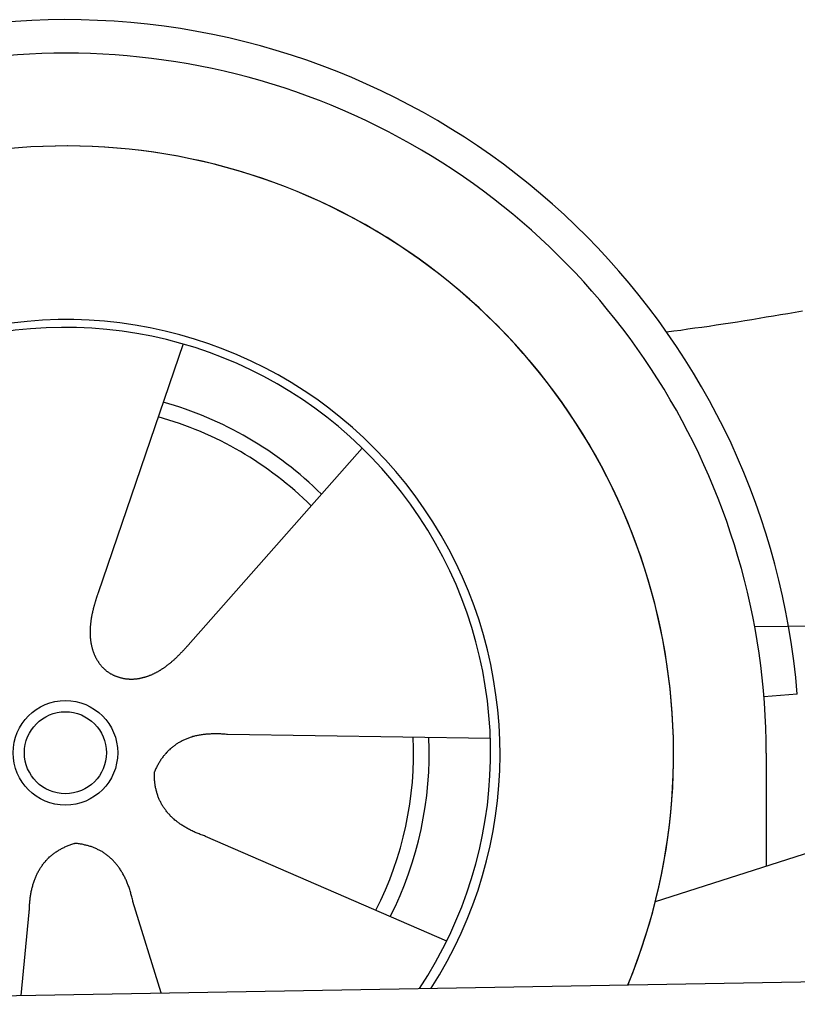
# Model space of a CAD drawing. Extents: x 562 to 7231, y 5417 to 12376.
# Tile 54 of 62: x 4734 to 5182, y 10529 to 11096. Entities that reach past the tile are written whole.
import ezdxf

# ---------------------------------------------------------------- set-up
doc = ezdxf.new("R2010")
doc.units = 0
doc.layers.get('0').update_dxf_attribs({"linetype": 'CONTINUOUS'})
doc.layers.add('CAR', color=10, linetype='CONTINUOUS')

msp = doc.modelspace()

# ---------------------------------------------------------------- linework, layer by layer
msp.add_line((4651.048, 10533.011), (6015.84, 10556.834))
at = {"layer": 'CAR'}
for p, q in [((4828.416, 10909.642), (4779.434, 10766.366)), ((4931.588, 10849.669), (4831.325, 10736.202)), ((5737.684, 10792.362), (5100.452, 10588.408)), ((5157.725, 10746.862), (5615.135, 10753.139)), ((5182.312, 10707.977), (5163.086, 10706.413)), ((5005.444, 10682.457), (4854.044, 10684.766)), ((5164.414, 10673.928), (5164.45, 10608.891)), ((4980.288, 10565.801), (4841.392, 10626.093)), ((4815.725, 10535.917), (4799.494, 10588.592)), ((4735.193, 10534.511), (4739.783, 10582.494))]:
    msp.add_line(p, q, dxfattribs=at)
for points in [[(5185.22, 10928.6, 0), (5181.04, 10927.8, 0), (5176.87, 10927.1, 0), (5172.71, 10926.4, 0), (5168.55, 10925.7, 0), (5164.4, 10925, 0), (5160.26, 10924.3, 0), (5156.12, 10923.6, 0), (5151.99, 10922.9, 0), (5147.87, 10922.3, 0), (5143.76, 10921.6, 0), (5139.65, 10921, 0), (5135.55, 10920.4, 0), (5131.45, 10919.8, 0), (5127.36, 10919.2, 0), (5123.28, 10918.7, 0), (5119.21, 10918.1, 0), (5115.14, 10917.5, 0), (5111.08, 10917, 0), (5107.03, 10916.5, 0)], [(4779.43, 10766.4, 0), (4779.33, 10766, 0), (4779.22, 10765.7, 0), (4779.11, 10765.4, 0), (4779, 10765.1, 0), (4778.9, 10764.8, 0), (4778.79, 10764.4, 0), (4778.68, 10764.1, 0), (4778.58, 10763.8, 0), (4778.47, 10763.5, 0), (4778.37, 10763.2, 0), (4778.27, 10762.8, 0), (4778.16, 10762.5, 0), (4778.06, 10762.2, 0), (4777.96, 10761.9, 0), (4777.86, 10761.5, 0), (4777.76, 10761.2, 0), (4777.67, 10760.9, 0), (4777.57, 10760.5, 0), (4777.47, 10760.2, 0), (4777.38, 10759.9, 0), (4777.29, 10759.6, 0), (4777.19, 10759.2, 0), (4777.1, 10758.9, 0), (4777.01, 10758.6, 0), (4776.92, 10758.2, 0), (4776.84, 10757.9, 0), (4776.75, 10757.6, 0), (4776.67, 10757.2, 0), (4776.58, 10756.9, 0), (4776.5, 10756.6, 0), (4776.42, 10756.2, 0), (4776.34, 10755.9, 0), (4776.27, 10755.6, 0), (4776.19, 10755.2, 0), (4776.12, 10754.9, 0), (4776.04, 10754.6, 0), (4775.97, 10754.2, 0), (4775.91, 10753.9, 0), (4775.84, 10753.6, 0), (4775.77, 10753.2, 0), (4775.71, 10752.9, 0), (4775.65, 10752.6, 0), (4775.59, 10752.2, 0), (4775.53, 10751.9, 0), (4775.48, 10751.6, 0), (4775.42, 10751.2, 0), (4775.37, 10750.9, 0), (4775.32, 10750.6, 0), (4775.28, 10750.2, 0), (4775.23, 10749.9, 0), (4775.19, 10749.6, 0), (4775.15, 10749.2, 0), (4775.11, 10748.9, 0), (4775.07, 10748.5, 0), (4775.04, 10748.2, 0), (4775, 10747.9, 0), (4774.97, 10747.5, 0), (4774.95, 10747.2, 0), (4774.92, 10746.9, 0), (4774.9, 10746.5, 0), (4774.88, 10746.2, 0), (4774.86, 10745.9, 0), (4774.85, 10745.6, 0), (4774.83, 10745.2, 0), (4774.82, 10744.9, 0), (4774.81, 10744.6, 0), (4774.81, 10744.2, 0), (4774.81, 10743.9, 0), (4774.81, 10743.6, 0), (4774.81, 10743.2, 0), (4774.81, 10742.9, 0), (4774.82, 10742.6, 0), (4774.83, 10742.3, 0), (4774.84, 10741.9, 0), (4774.86, 10741.6, 0), (4774.88, 10741.3, 0), (4774.9, 10741, 0), (4774.92, 10740.6, 0), (4774.95, 10740.3, 0), (4774.98, 10740, 0), (4775.01, 10739.7, 0), (4775.05, 10739.3, 0), (4775.08, 10739, 0), (4775.12, 10738.7, 0), (4775.17, 10738.4, 0), (4775.21, 10738.1, 0), (4775.26, 10737.8, 0), (4775.32, 10737.4, 0), (4775.37, 10737.1, 0), (4775.43, 10736.8, 0), (4775.49, 10736.5, 0), (4775.55, 10736.2, 0), (4775.62, 10735.9, 0), (4775.69, 10735.6, 0), (4775.76, 10735.3, 0), (4775.84, 10735, 0), (4775.92, 10734.7, 0), (4776, 10734.4, 0), (4776.09, 10734.1, 0), (4776.18, 10733.8, 0), (4776.27, 10733.5, 0), (4776.36, 10733.2, 0), (4776.46, 10732.9, 0), (4776.56, 10732.6, 0), (4776.66, 10732.3, 0), (4776.77, 10732, 0), (4776.88, 10731.7, 0), (4776.99, 10731.4, 0), (4777.11, 10731.1, 0), (4777.23, 10730.8, 0), (4777.35, 10730.5, 0), (4777.48, 10730.3, 0), (4777.6, 10730, 0), (4777.74, 10729.7, 0), (4777.87, 10729.4, 0), (4778.01, 10729.1, 0), (4778.15, 10728.9, 0), (4778.29, 10728.6, 0), (4778.44, 10728.3, 0), (4778.59, 10728.1, 0), (4778.75, 10727.8, 0), (4778.9, 10727.5, 0), (4779.07, 10727.3, 0), (4779.23, 10727, 0), (4779.4, 10726.8, 0), (4779.57, 10726.5, 0), (4779.74, 10726.3, 0), (4779.92, 10726, 0), (4780.09, 10725.8, 0), (4780.28, 10725.5, 0), (4780.46, 10725.3, 0), (4780.65, 10725, 0), (4780.84, 10724.8, 0), (4781.04, 10724.6, 0), (4781.24, 10724.3, 0), (4781.44, 10724.1, 0), (4781.65, 10723.9, 0), (4781.85, 10723.6, 0), (4782.07, 10723.4, 0), (4782.28, 10723.2, 0), (4782.5, 10723, 0), (4782.72, 10722.8, 0), (4782.94, 10722.5, 0), (4783.17, 10722.3, 0), (4783.4, 10722.1, 0), (4783.63, 10721.9, 0), (4783.87, 10721.7, 0), (4784.11, 10721.5, 0), (4784.35, 10721.3, 0), (4784.6, 10721.1, 0), (4784.85, 10721, 0), (4785.1, 10720.8, 0), (4785.35, 10720.6, 0), (4785.61, 10720.4, 0), (4785.87, 10720.2, 0), (4786.14, 10720.1, 0), (4786.4, 10719.9, 0), (4786.67, 10719.7, 0), (4786.95, 10719.6, 0)], [(4831.33, 10736.2, 0), (4831.1, 10736, 0), (4830.88, 10735.7, 0), (4830.65, 10735.4, 0), (4830.43, 10735.2, 0), (4830.2, 10734.9, 0), (4829.98, 10734.7, 0), (4829.75, 10734.4, 0), (4829.52, 10734.2, 0), (4829.29, 10733.9, 0), (4829.06, 10733.7, 0), (4828.83, 10733.4, 0), (4828.6, 10733.2, 0), (4828.37, 10732.9, 0), (4828.13, 10732.7, 0), (4827.9, 10732.4, 0), (4827.66, 10732.2, 0), (4827.43, 10731.9, 0), (4827.19, 10731.7, 0), (4826.95, 10731.5, 0), (4826.71, 10731.2, 0), (4826.47, 10731, 0), (4826.23, 10730.7, 0), (4825.99, 10730.5, 0), (4825.75, 10730.2, 0), (4825.5, 10730, 0), (4825.26, 10729.8, 0), (4825.01, 10729.5, 0), (4824.77, 10729.3, 0), (4824.52, 10729, 0), (4824.27, 10728.8, 0), (4824.02, 10728.6, 0), (4823.77, 10728.3, 0), (4823.52, 10728.1, 0), (4823.27, 10727.9, 0), (4823.01, 10727.6, 0), (4822.76, 10727.4, 0), (4822.5, 10727.2, 0), (4822.24, 10727, 0), (4821.99, 10726.7, 0), (4821.73, 10726.5, 0), (4821.47, 10726.3, 0), (4821.21, 10726.1, 0), (4820.95, 10725.9, 0), (4820.68, 10725.7, 0), (4820.42, 10725.4, 0), (4820.16, 10725.2, 0), (4819.89, 10725, 0), (4819.62, 10724.8, 0), (4819.36, 10724.6, 0), (4819.09, 10724.4, 0), (4818.82, 10724.2, 0), (4818.55, 10724, 0), (4818.28, 10723.8, 0), (4818, 10723.6, 0), (4817.73, 10723.4, 0), (4817.46, 10723.2, 0), (4817.18, 10723, 0), (4816.9, 10722.8, 0), (4816.63, 10722.6, 0), (4816.35, 10722.5, 0), (4816.07, 10722.3, 0), (4815.79, 10722.1, 0), (4815.51, 10721.9, 0), (4815.23, 10721.7, 0), (4814.95, 10721.6, 0), (4814.66, 10721.4, 0), (4814.38, 10721.2, 0), (4814.09, 10721.1, 0), (4813.81, 10720.9, 0), (4813.52, 10720.7, 0), (4813.23, 10720.6, 0), (4812.94, 10720.4, 0), (4812.65, 10720.3, 0), (4812.36, 10720.1, 0), (4812.07, 10720, 0), (4811.78, 10719.8, 0), (4811.49, 10719.7, 0), (4811.2, 10719.5, 0), (4810.9, 10719.4, 0), (4810.61, 10719.3, 0), (4810.31, 10719.1, 0), (4810.02, 10719, 0), (4809.72, 10718.9, 0), (4809.42, 10718.8, 0), (4809.13, 10718.7, 0), (4808.83, 10718.5, 0), (4808.53, 10718.4, 0), (4808.23, 10718.3, 0), (4807.93, 10718.2, 0), (4807.63, 10718.1, 0), (4807.33, 10718, 0), (4807.03, 10717.9, 0), (4806.72, 10717.8, 0), (4806.42, 10717.7, 0), (4806.12, 10717.6, 0), (4805.82, 10717.5, 0), (4805.51, 10717.5, 0), (4805.21, 10717.4, 0), (4804.9, 10717.3, 0), (4804.6, 10717.2, 0), (4804.29, 10717.2, 0), (4803.99, 10717.1, 0), (4803.68, 10717, 0), (4803.38, 10717, 0), (4803.07, 10716.9, 0), (4802.76, 10716.9, 0), (4802.46, 10716.8, 0), (4802.15, 10716.8, 0), (4801.84, 10716.7, 0), (4801.53, 10716.7, 0), (4801.23, 10716.7, 0), (4800.92, 10716.6, 0), (4800.61, 10716.6, 0), (4800.3, 10716.6, 0), (4800, 10716.6, 0), (4799.69, 10716.5, 0), (4799.38, 10716.5, 0), (4799.08, 10716.5, 0), (4798.77, 10716.5, 0), (4798.46, 10716.5, 0), (4798.15, 10716.5, 0), (4797.85, 10716.5, 0), (4797.54, 10716.5, 0), (4797.24, 10716.6, 0), (4796.93, 10716.6, 0), (4796.62, 10716.6, 0), (4796.32, 10716.6, 0), (4796.01, 10716.6, 0), (4795.71, 10716.7, 0), (4795.41, 10716.7, 0), (4795.1, 10716.8, 0), (4794.8, 10716.8, 0), (4794.5, 10716.9, 0), (4794.2, 10716.9, 0), (4793.9, 10717, 0), (4793.6, 10717, 0), (4793.3, 10717.1, 0), (4793, 10717.2, 0), (4792.7, 10717.2, 0), (4792.4, 10717.3, 0), (4792.1, 10717.4, 0), (4791.81, 10717.5, 0), (4791.51, 10717.6, 0), (4791.22, 10717.7, 0), (4790.93, 10717.8, 0), (4790.63, 10717.9, 0), (4790.34, 10718, 0), (4790.05, 10718.1, 0), (4789.76, 10718.2, 0), (4789.48, 10718.3, 0), (4789.19, 10718.4, 0), (4788.91, 10718.6, 0), (4788.62, 10718.7, 0), (4788.34, 10718.8, 0), (4788.06, 10719, 0), (4787.78, 10719.1, 0), (4787.5, 10719.3, 0), (4787.22, 10719.4, 0), (4786.95, 10719.6, 0)], [(4854.04, 10684.8, 0), (4853.38, 10684.8, 0), (4852.71, 10684.9, 0), (4852.06, 10684.9, 0), (4851.4, 10685, 0), (4850.76, 10685, 0), (4850.11, 10685.1, 0), (4849.47, 10685.1, 0), (4848.84, 10685.1, 0), (4848.21, 10685.1, 0), (4847.59, 10685.1, 0), (4846.97, 10685.1, 0), (4846.35, 10685.1, 0), (4845.74, 10685.1, 0), (4845.13, 10685.1, 0), (4844.53, 10685.1, 0), (4843.94, 10685, 0), (4843.35, 10685, 0), (4842.76, 10685, 0), (4842.18, 10684.9, 0), (4841.6, 10684.9, 0), (4841.03, 10684.8, 0), (4840.46, 10684.7, 0), (4839.9, 10684.7, 0), (4839.34, 10684.6, 0), (4838.79, 10684.5, 0), (4838.24, 10684.4, 0), (4837.69, 10684.3, 0), (4837.16, 10684.2, 0), (4836.62, 10684.1, 0), (4836.09, 10684, 0), (4835.57, 10683.9, 0), (4835.05, 10683.7, 0), (4834.53, 10683.6, 0), (4834.02, 10683.5, 0), (4833.52, 10683.3, 0), (4833.01, 10683.2, 0), (4832.52, 10683, 0), (4832.03, 10682.8, 0), (4831.54, 10682.7, 0), (4831.06, 10682.5, 0), (4830.58, 10682.3, 0), (4830.11, 10682.1, 0), (4829.64, 10681.9, 0), (4829.18, 10681.7, 0), (4828.72, 10681.5, 0), (4828.27, 10681.3, 0), (4827.82, 10681.1, 0), (4827.37, 10680.8, 0), (4826.93, 10680.6, 0), (4826.5, 10680.4, 0), (4826.07, 10680.1, 0), (4825.64, 10679.9, 0), (4825.22, 10679.6, 0), (4824.81, 10679.3, 0), (4824.4, 10679.1, 0), (4823.99, 10678.8, 0), (4823.59, 10678.5, 0), (4823.19, 10678.2, 0), (4822.8, 10677.9, 0), (4822.42, 10677.6, 0), (4822.03, 10677.3, 0), (4821.66, 10677, 0), (4821.28, 10676.7, 0), (4820.92, 10676.4, 0), (4820.55, 10676, 0), (4820.19, 10675.7, 0), (4819.84, 10675.3, 0), (4819.49, 10675, 0), (4819.15, 10674.6, 0), (4818.81, 10674.3, 0), (4818.47, 10673.9, 0), (4818.14, 10673.5, 0), (4817.82, 10673.1, 0), (4817.5, 10672.7, 0), (4817.18, 10672.4, 0), (4816.87, 10672, 0), (4816.56, 10671.5, 0), (4816.26, 10671.1, 0), (4815.97, 10670.7, 0), (4815.67, 10670.3, 0), (4815.39, 10669.9, 0), (4815.1, 10669.4, 0), (4814.83, 10669, 0), (4814.55, 10668.5, 0), (4814.28, 10668.1, 0), (4814.02, 10667.6, 0), (4813.76, 10667.1, 0), (4813.51, 10666.7, 0), (4813.26, 10666.2, 0), (4813.01, 10665.7, 0), (4812.78, 10665.2, 0), (4812.54, 10664.7, 0), (4812.31, 10664.2, 0), (4812.08, 10663.7, 0), (4811.86, 10663.2, 0)], [(4841.39, 10626.1, 0), (4840.76, 10626.3, 0), (4840.13, 10626.5, 0), (4839.51, 10626.8, 0), (4838.9, 10627, 0), (4838.29, 10627.2, 0), (4837.69, 10627.5, 0), (4837.1, 10627.7, 0), (4836.51, 10627.9, 0), (4835.93, 10628.2, 0), (4835.36, 10628.4, 0), (4834.79, 10628.7, 0), (4834.24, 10628.9, 0), (4833.68, 10629.2, 0), (4833.14, 10629.5, 0), (4832.6, 10629.7, 0), (4832.07, 10630, 0), (4831.55, 10630.3, 0), (4831.03, 10630.6, 0), (4830.52, 10630.8, 0), (4830.01, 10631.1, 0), (4829.52, 10631.4, 0), (4829.03, 10631.7, 0), (4828.55, 10632, 0), (4828.07, 10632.3, 0), (4827.6, 10632.6, 0), (4827.14, 10632.9, 0), (4826.68, 10633.2, 0), (4826.23, 10633.6, 0), (4825.79, 10633.9, 0), (4825.36, 10634.2, 0), (4824.93, 10634.5, 0), (4824.51, 10634.9, 0), (4824.1, 10635.2, 0), (4823.69, 10635.5, 0), (4823.29, 10635.9, 0), (4822.89, 10636.2, 0), (4822.51, 10636.6, 0), (4822.13, 10636.9, 0), (4821.76, 10637.3, 0), (4821.39, 10637.6, 0), (4821.03, 10638, 0), (4820.68, 10638.4, 0), (4820.33, 10638.8, 0), (4820, 10639.1, 0), (4819.66, 10639.5, 0), (4819.34, 10639.9, 0), (4819.02, 10640.3, 0), (4818.71, 10640.7, 0), (4818.41, 10641.1, 0), (4818.11, 10641.5, 0), (4817.82, 10641.9, 0), (4817.54, 10642.3, 0), (4817.26, 10642.7, 0), (4816.99, 10643.1, 0), (4816.73, 10643.5, 0), (4816.47, 10643.9, 0), (4816.22, 10644.3, 0), (4815.98, 10644.8, 0), (4815.75, 10645.2, 0), (4815.52, 10645.6, 0), (4815.3, 10646.1, 0), (4815.08, 10646.5, 0), (4814.87, 10647, 0), (4814.67, 10647.4, 0), (4814.48, 10647.9, 0), (4814.29, 10648.3, 0), (4814.11, 10648.8, 0), (4813.94, 10649.2, 0), (4813.77, 10649.7, 0), (4813.61, 10650.2, 0), (4813.46, 10650.7, 0), (4813.32, 10651.1, 0), (4813.18, 10651.6, 0), (4813.04, 10652.1, 0), (4812.92, 10652.6, 0), (4812.8, 10653.1, 0), (4812.69, 10653.6, 0), (4812.59, 10654.1, 0), (4812.49, 10654.6, 0), (4812.4, 10655.1, 0), (4812.31, 10655.6, 0), (4812.24, 10656.1, 0), (4812.17, 10656.6, 0), (4812.1, 10657.2, 0), (4812.05, 10657.7, 0), (4812, 10658.2, 0), (4811.96, 10658.8, 0), (4811.92, 10659.3, 0), (4811.89, 10659.8, 0), (4811.87, 10660.4, 0), (4811.85, 10660.9, 0), (4811.85, 10661.5, 0), (4811.85, 10662, 0), (4811.85, 10662.6, 0), (4811.86, 10663.2, 0)], [(4739.78, 10582.5, 0), (4739.79, 10583.2, 0), (4739.81, 10583.8, 0), (4739.83, 10584.5, 0), (4739.86, 10585.1, 0), (4739.89, 10585.8, 0), (4739.93, 10586.4, 0), (4739.97, 10587.1, 0), (4740.02, 10587.7, 0), (4740.08, 10588.3, 0), (4740.14, 10589, 0), (4740.21, 10589.6, 0), (4740.28, 10590.2, 0), (4740.36, 10590.8, 0), (4740.44, 10591.4, 0), (4740.53, 10592, 0), (4740.63, 10592.6, 0), (4740.73, 10593.2, 0), (4740.83, 10593.7, 0), (4740.94, 10594.3, 0), (4741.06, 10594.9, 0), (4741.18, 10595.4, 0), (4741.31, 10596, 0), (4741.45, 10596.5, 0), (4741.59, 10597.1, 0), (4741.73, 10597.6, 0), (4741.88, 10598.2, 0), (4742.04, 10598.7, 0), (4742.2, 10599.2, 0), (4742.37, 10599.7, 0), (4742.55, 10600.3, 0), (4742.72, 10600.8, 0), (4742.91, 10601.3, 0), (4743.1, 10601.8, 0), (4743.3, 10602.2, 0), (4743.5, 10602.7, 0), (4743.71, 10603.2, 0), (4743.92, 10603.7, 0), (4744.14, 10604.2, 0), (4744.36, 10604.6, 0), (4744.59, 10605.1, 0), (4744.83, 10605.5, 0), (4745.07, 10606, 0), (4745.32, 10606.4, 0), (4745.57, 10606.9, 0), (4745.83, 10607.3, 0), (4746.09, 10607.7, 0), (4746.36, 10608.2, 0), (4746.63, 10608.6, 0), (4746.92, 10609, 0), (4747.2, 10609.4, 0), (4747.49, 10609.8, 0), (4747.79, 10610.2, 0), (4748.09, 10610.6, 0), (4748.4, 10611, 0), (4748.72, 10611.3, 0), (4749.04, 10611.7, 0), (4749.36, 10612.1, 0), (4749.69, 10612.4, 0), (4750.03, 10612.8, 0), (4750.37, 10613.1, 0), (4750.72, 10613.5, 0), (4751.08, 10613.8, 0), (4751.44, 10614.2, 0), (4751.8, 10614.5, 0), (4752.17, 10614.8, 0), (4752.55, 10615.1, 0), (4752.93, 10615.4, 0), (4753.32, 10615.8, 0), (4753.71, 10616.1, 0), (4754.11, 10616.4, 0), (4754.51, 10616.6, 0), (4754.92, 10616.9, 0), (4755.34, 10617.2, 0), (4755.76, 10617.5, 0), (4756.19, 10617.8, 0), (4756.62, 10618, 0), (4757.06, 10618.3, 0), (4757.5, 10618.5, 0), (4757.95, 10618.8, 0), (4758.41, 10619, 0), (4758.87, 10619.3, 0), (4759.34, 10619.5, 0), (4759.81, 10619.7, 0), (4760.29, 10620, 0), (4760.77, 10620.2, 0), (4761.26, 10620.4, 0), (4761.75, 10620.6, 0), (4762.25, 10620.8, 0), (4762.76, 10621, 0), (4763.27, 10621.2, 0), (4763.79, 10621.4, 0), (4764.31, 10621.5, 0), (4764.84, 10621.7, 0), (4765.37, 10621.9, 0), (4765.91, 10622, 0)], [(4799.49, 10588.6, 0), (4799.35, 10589.2, 0), (4799.2, 10589.9, 0), (4799.04, 10590.5, 0), (4798.88, 10591.2, 0), (4798.72, 10591.8, 0), (4798.55, 10592.4, 0), (4798.38, 10593, 0), (4798.2, 10593.6, 0), (4798.02, 10594.2, 0), (4797.84, 10594.8, 0), (4797.65, 10595.4, 0), (4797.45, 10596, 0), (4797.26, 10596.6, 0), (4797.05, 10597.2, 0), (4796.84, 10597.7, 0), (4796.63, 10598.3, 0), (4796.42, 10598.8, 0), (4796.2, 10599.4, 0), (4795.97, 10599.9, 0), (4795.74, 10600.5, 0), (4795.51, 10601, 0), (4795.27, 10601.5, 0), (4795.02, 10602, 0), (4794.78, 10602.5, 0), (4794.53, 10603, 0), (4794.27, 10603.5, 0), (4794.01, 10604, 0), (4793.74, 10604.5, 0), (4793.47, 10605, 0), (4793.2, 10605.4, 0), (4792.92, 10605.9, 0), (4792.64, 10606.3, 0), (4792.35, 10606.8, 0), (4792.06, 10607.2, 0), (4791.76, 10607.7, 0), (4791.46, 10608.1, 0), (4791.16, 10608.5, 0), (4790.85, 10608.9, 0), (4790.54, 10609.3, 0), (4790.22, 10609.7, 0), (4789.9, 10610.1, 0), (4789.57, 10610.5, 0), (4789.24, 10610.9, 0), (4788.9, 10611.3, 0), (4788.56, 10611.7, 0), (4788.22, 10612, 0), (4787.87, 10612.4, 0), (4787.51, 10612.7, 0), (4787.16, 10613.1, 0), (4786.79, 10613.4, 0), (4786.43, 10613.8, 0), (4786.06, 10614.1, 0), (4785.68, 10614.4, 0), (4785.3, 10614.7, 0), (4784.92, 10615, 0), (4784.53, 10615.3, 0), (4784.13, 10615.6, 0), (4783.74, 10615.9, 0), (4783.33, 10616.2, 0), (4782.93, 10616.5, 0), (4782.52, 10616.7, 0), (4782.1, 10617, 0), (4781.68, 10617.3, 0), (4781.26, 10617.5, 0), (4780.83, 10617.7, 0), (4780.39, 10618, 0), (4779.96, 10618.2, 0), (4779.52, 10618.4, 0), (4779.07, 10618.6, 0), (4778.62, 10618.9, 0), (4778.16, 10619.1, 0), (4777.7, 10619.3, 0), (4777.24, 10619.5, 0), (4776.77, 10619.6, 0), (4776.3, 10619.8, 0), (4775.82, 10620, 0), (4775.34, 10620.2, 0), (4774.85, 10620.3, 0), (4774.36, 10620.5, 0), (4773.87, 10620.6, 0), (4773.37, 10620.8, 0), (4772.86, 10620.9, 0), (4772.36, 10621, 0), (4771.84, 10621.1, 0), (4771.33, 10621.2, 0), (4770.8, 10621.4, 0), (4770.28, 10621.5, 0), (4769.75, 10621.5, 0), (4769.21, 10621.6, 0), (4768.67, 10621.7, 0), (4768.13, 10621.8, 0), (4767.58, 10621.9, 0), (4767.03, 10621.9, 0), (4766.47, 10622, 0), (4765.91, 10622, 0)]]:
    msp.add_polyline3d(points, dxfattribs=at)
for radius in [30.149, 23.625]:
    msp.add_circle((4760.583, 10674.22), radius, dxfattribs=at)
for centre, radius, start, end in [((4761.005, 10673.706), 422.698, 4.65041, 165.21264), ((4761.005, 10673.706), 403.409, 0.03154, 193.93116), ((4761.005, 10673.706), 350, 337.64956, 204.35594), ((4761.005, 10673.706), 350, 337.68758, 204.35594), ((4761.005, 10673.706), 250, 327.29649, 162.22918), ((4760.583, 10674.22), 245, 326.36505, 161.98037), ((4760.583, 10674.22), 209.639, 45.262, 74.39945), ((4760.583, 10674.22), 200.649, 45.11518, 74.54628), ((4760.583, 10674.22), 200.649, 333.11518, 2.54628), ((4760.583, 10674.22), 209.639, 333.262, 2.39945)]:
    msp.add_arc(centre, radius, start, end, dxfattribs=at)

doc.saveas('drawing.dxf')
